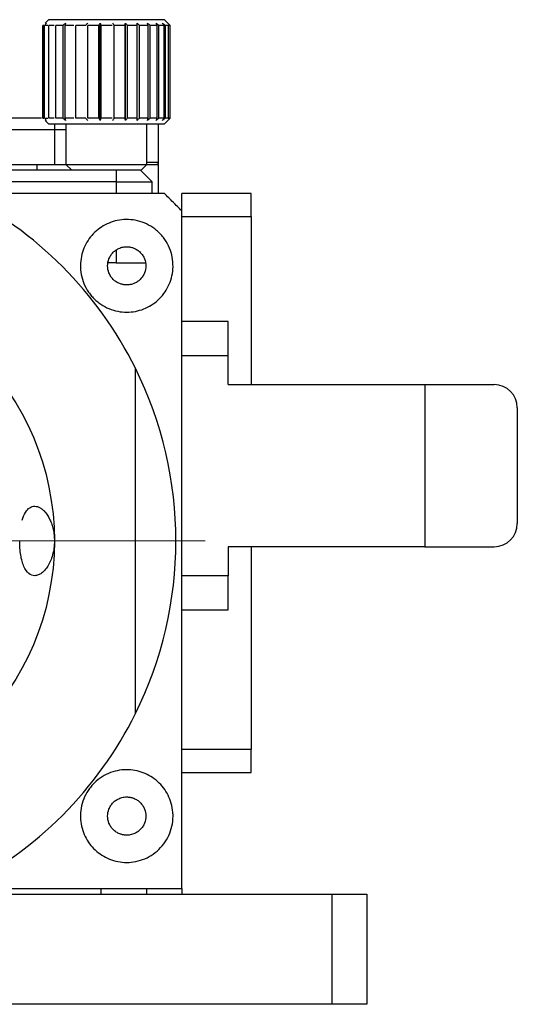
# Model space of a CAD drawing. Header units: inches. Extents: x 2.7 to 30.9, y 2.6 to 27.9.
# Tile 6 of 20: x 21.3 to 23, y 2.6 to 6. Entities that reach past the tile are written whole.
import ezdxf

# ---------------------------------------------------------------- set-up
doc = ezdxf.new("R2010")
doc.units = ezdxf.units.IN
doc.header["$MEASUREMENT"] = 0

# ---------------------------------------------------------------- blocks, each defined once
blk = doc.blocks.new('SW_CENTERMARKSYMBOL_9')
at = {"color": 0, "linetype": 'Continuous', "lineweight": 18}
for p, q in [((0, 0.2), (0, 1.4189)), ((0, 0), (0, 0.1)), ((-0.2, 0), (-1.4189, 0)), ((0, 0), (-0.1, 0)), ((0, 0), (0, -0.1)), ((0, 0), (0.1, 0)), ((0.2, 0), (1.4189, 0)), ((0, -0.2), (0, -1.4189))]:
    blk.add_line(p, q, dxfattribs=at)

msp = doc.modelspace()

# ---------------------------------------------------------------- linework, layer by layer
at = {"color": 7, "linetype": 'Continuous', "lineweight": 25}
for p, q in [((21.4281, 5.9614), (21.4242, 5.9614)), ((21.4242, 5.9614), (21.4242, 5.6464)), ((21.4242, 5.6464), (21.4242, 5.9614)), ((21.4413, 5.9614), (21.4297, 5.9614)), ((21.4297, 5.6464), (21.4297, 5.9614)), ((21.4319, 5.9692), (21.432, 5.9693)), ((21.4438, 5.9811), (21.432, 5.9693)), ((21.4366, 5.9693), (21.432, 5.9651)), ((21.8375, 5.9811), (21.4438, 5.9811)), ((21.4632, 5.9614), (21.4445, 5.9614)), ((21.4445, 5.6464), (21.4445, 5.9614)), ((21.4929, 5.9614), (21.4679, 5.9614)), ((21.4679, 5.6464), (21.4679, 5.9614)), ((21.4929, 5.6464), (21.4929, 5.9614)), ((21.5291, 5.9614), (21.4988, 5.9614)), ((21.4988, 5.9614), (21.4988, 5.6464)), ((21.5359, 5.6464), (21.5359, 5.9614)), ((21.5701, 5.9614), (21.5359, 5.9614)), ((21.5776, 5.6464), (21.5776, 5.9614)), ((21.6142, 5.9614), (21.5776, 5.9614)), ((21.6142, 5.6464), (21.6142, 5.9614)), ((21.6189, 5.6385), (21.6189, 5.9693)), ((21.6595, 5.9614), (21.622, 5.9614)), ((21.622, 5.9614), (21.622, 5.6464)), ((21.7039, 5.9614), (21.6673, 5.9614)), ((21.6673, 5.6438), (21.6673, 5.9614)), ((21.7039, 5.6464), (21.7039, 5.9614)), ((21.7052, 5.6385), (21.7052, 5.9693)), ((21.7456, 5.9614), (21.7114, 5.9614)), ((21.7114, 5.9614), (21.7114, 5.6464)), ((21.7456, 5.6464), (21.7456, 5.9614)), ((21.7827, 5.9614), (21.7524, 5.9614)), ((21.7524, 5.9614), (21.7524, 5.6464)), ((21.7827, 5.6464), (21.7827, 5.9614)), ((21.8136, 5.9614), (21.7885, 5.9614)), ((21.7885, 5.9614), (21.7885, 5.6464)), ((21.8136, 5.6464), (21.8136, 5.9614)), ((21.8369, 5.9614), (21.8182, 5.9614)), ((21.8182, 5.9614), (21.8182, 5.6464)), ((21.8369, 5.6464), (21.8369, 5.9614)), ((21.8574, 5.9612), (21.8375, 5.9811)), ((21.8516, 5.9614), (21.8401, 5.9614)), ((21.8401, 5.9614), (21.8401, 5.6464)), ((21.8516, 5.6438), (21.8516, 5.9614)), ((21.8572, 5.9614), (21.8533, 5.9614)), ((21.8572, 5.6464), (21.8572, 5.9614)), ((21.4201, 5.6464), (19.6919, 5.6464)), ((21.4242, 5.6464), (21.4281, 5.6464)), ((21.4297, 5.6464), (21.4413, 5.6464)), ((21.432, 5.6385), (21.4319, 5.6387)), ((21.432, 5.6427), (21.4366, 5.6385)), ((21.432, 5.6385), (21.4438, 5.6268)), ((21.4438, 5.6268), (21.7724, 5.6268)), ((21.4632, 5.6464), (21.4445, 5.6464)), ((21.4929, 5.6464), (21.4679, 5.6464)), ((21.5291, 5.6464), (21.4988, 5.6464)), ((21.5029, 5.6268), (21.5029, 5.489)), ((21.5701, 5.6464), (21.5359, 5.6464)), ((21.6142, 5.6464), (21.5776, 5.6464)), ((21.6595, 5.6464), (21.622, 5.6464)), ((21.7039, 5.6464), (21.6673, 5.6464)), ((21.7456, 5.6464), (21.7114, 5.6464)), ((21.7827, 5.6464), (21.7524, 5.6464)), ((21.7724, 5.6268), (21.8375, 5.6268)), ((21.7785, 5.489), (21.7785, 5.6268)), ((21.8136, 5.6464), (21.7885, 5.6464)), ((21.8178, 5.4968), (21.8178, 5.6268)), ((21.8369, 5.6464), (21.8182, 5.6464)), ((21.8375, 5.6268), (21.8574, 5.6466)), ((21.8516, 5.6464), (21.8401, 5.6464)), ((21.8572, 5.6464), (21.8533, 5.6464)), ((21.4635, 5.6071), (19.6525, 5.6071)), ((21.4635, 5.6071), (21.4635, 5.489)), ((21.5029, 5.6071), (21.4635, 5.6071)), ((20.873, 5.489), (21.4045, 5.489)), ((21.4045, 5.489), (21.5029, 5.489)), ((21.5029, 5.489), (21.5226, 5.4693)), ((21.5029, 5.489), (21.7785, 5.489)), ((21.7588, 5.4693), (21.7785, 5.489)), ((21.7785, 5.489), (21.8178, 5.489)), ((21.8178, 5.3905), (21.8178, 5.489)), ((21.6741, 5.4693), (19.4419, 5.4693)), ((21.6741, 5.4693), (21.6741, 5.4299)), ((21.7568, 5.4693), (21.6741, 5.4693)), ((21.7962, 5.4299), (21.7568, 5.4693)), ((21.7568, 5.4693), (21.7588, 5.4693)), ((21.6741, 5.4299), (19.4419, 5.4299)), ((21.6741, 5.4299), (21.7962, 5.4299)), ((21.7962, 5.3905), (21.7962, 5.4299)), ((21.8966, 5.3315), (21.8966, 5.3905)), ((22.1328, 5.3905), (21.8966, 5.3905)), ((22.1328, 5.3118), (22.1328, 5.3905)), ((21.8966, 5.3118), (22.1328, 5.3118)), ((22.1328, 5.3118), (22.1328, 4.7409)), ((21.6741, 5.1543), (21.6465, 5.1543)), ((21.6741, 5.1543), (21.7746, 5.1543)), ((22.0541, 4.9555), (21.8966, 4.9555)), ((22.0541, 4.8394), (22.0541, 4.9555)), ((21.8966, 4.8394), (22.0541, 4.8394)), ((22.0541, 4.7409), (22.0541, 4.8394)), ((21.7391, 3.6225), (21.7391, 4.7964)), ((22.0541, 4.7409), (22.7234, 4.7409)), ((22.7234, 4.7409), (22.7234, 4.1897)), ((22.7234, 4.7409), (22.9596, 4.7409)), ((23.0383, 4.6622), (23.0383, 4.2685)), ((22.0541, 4.1897), (22.0541, 4.0913)), ((22.7234, 4.1897), (22.0541, 4.1897)), ((22.1328, 4.1897), (22.1328, 3.5008)), ((22.7234, 4.1897), (22.9596, 4.1897)), ((22.0541, 4.0913), (21.8966, 4.0913)), ((22.0541, 3.9752), (22.0541, 4.0913)), ((21.8966, 3.9752), (22.0541, 3.9752)), ((22.1328, 3.5008), (21.8966, 3.5008)), ((22.1328, 3.422), (22.1328, 3.5008)), ((21.8966, 3.422), (22.1328, 3.422)), ((21.621, 3.0283), (21.621, 3.0086)), ((21.7785, 3.0086), (21.7785, 3.0283)), ((21.8966, 3.0283), (21.8966, 3.0086)), ((18.7076, 3.0086), (22.4084, 3.0086)), ((22.4084, 2.6346), (22.4084, 3.0086)), ((22.4084, 3.0086), (22.5265, 3.0086)), ((22.5265, 3.0086), (22.5265, 2.6346)), ((22.4084, 2.6346), (18.7076, 2.6346)), ((22.5265, 2.6346), (22.4084, 2.6346))]:
    msp.add_line(p, q, dxfattribs=at)
at = {"color": 8, "linetype": 'Continuous', "lineweight": 25}
for p, q in [((21.4635, 5.6268), (21.4635, 5.6071)), ((21.4045, 5.4693), (21.4045, 5.489)), ((21.7785, 5.4968), (21.8178, 5.4968)), ((21.6741, 5.4299), (21.6741, 5.3905)), ((21.6741, 5.1989), (21.6741, 5.1543))]:
    msp.add_line(p, q, dxfattribs=at)
at = {"color": 7, "linetype": 'Continuous', "lineweight": 25}
msp.add_circle((20.558, 4.2094), 0.9055, dxfattribs=at)
for centre, radius, start, end in [((21.81, 5.4968), 0.00787, 270, 0), ((20.558, 4.2094), 1.3189, 26.4244, 63.5756), ((20.558, 4.2094), 1.3189, 333.5756, 26.4244), ((22.9596, 4.6622), 0.0787, 0, 90), ((22.9596, 4.2685), 0.0787, 270, 0), ((20.558, 4.2094), 1.3189, 296.4244, 333.5756)]:
    msp.add_arc(centre, radius, start, end, dxfattribs=at)
for points in [[(21.4929, 5.9614), (21.4957, 5.964), (21.4984, 5.9667), (21.5011, 5.9693)], [(21.5011, 5.9693), (21.5003, 5.9667), (21.4996, 5.964), (21.4988, 5.9614)], [(21.5761, 5.9693), (21.5741, 5.9667), (21.572, 5.964), (21.57, 5.9614)], [(21.6142, 5.9614), (21.6158, 5.964), (21.6174, 5.9667), (21.6189, 5.9693)], [(21.6189, 5.9693), (21.62, 5.9667), (21.621, 5.964), (21.622, 5.9614)], [(21.6671, 5.9614), (21.6656, 5.964), (21.664, 5.9667), (21.6624, 5.9693)], [(21.7039, 5.9614), (21.7043, 5.964), (21.7048, 5.9667), (21.7052, 5.9693)], [(21.7052, 5.9693), (21.7073, 5.9667), (21.7093, 5.964), (21.7114, 5.9614)], [(21.7456, 5.9614), (21.7454, 5.964), (21.7452, 5.9667), (21.745, 5.9693)], [(21.745, 5.9693), (21.7475, 5.9667), (21.7499, 5.964), (21.7524, 5.9614)], [(21.7827, 5.9614), (21.7819, 5.964), (21.7811, 5.9667), (21.7803, 5.9693)], [(21.7803, 5.9693), (21.7831, 5.9667), (21.7858, 5.964), (21.7885, 5.9614)], [(21.8136, 5.9614), (21.8122, 5.964), (21.8109, 5.9667), (21.8095, 5.9693)], [(21.8095, 5.9693), (21.8124, 5.9667), (21.8153, 5.964), (21.8182, 5.9614)], [(21.8369, 5.9614), (21.835, 5.964), (21.8332, 5.9667), (21.8313, 5.9693)], [(21.8313, 5.9693), (21.8342, 5.9667), (21.8372, 5.964), (21.8401, 5.9614)], [(21.5011, 5.6385), (21.4984, 5.6412), (21.4957, 5.6438), (21.4929, 5.6464)], [(21.4988, 5.6464), (21.4996, 5.6438), (21.5003, 5.6412), (21.5011, 5.6385)], [(21.57, 5.6464), (21.572, 5.6438), (21.5741, 5.6412), (21.5761, 5.6385)], [(21.6189, 5.6385), (21.6174, 5.6412), (21.6158, 5.6438), (21.6142, 5.6464)], [(21.622, 5.6464), (21.621, 5.6438), (21.62, 5.6412), (21.6189, 5.6385)], [(21.6624, 5.6385), (21.664, 5.6412), (21.6656, 5.6438), (21.6671, 5.6464)], [(21.7052, 5.6385), (21.7048, 5.6412), (21.7043, 5.6438), (21.7039, 5.6464)], [(21.7114, 5.6464), (21.7093, 5.6438), (21.7073, 5.6412), (21.7052, 5.6385)], [(21.7524, 5.6464), (21.7499, 5.6438), (21.7475, 5.6412), (21.745, 5.6385)], [(21.745, 5.6385), (21.7452, 5.6412), (21.7454, 5.6438), (21.7456, 5.6464)], [(21.7885, 5.6464), (21.7858, 5.6438), (21.7831, 5.6412), (21.7803, 5.6385)], [(21.7803, 5.6385), (21.7811, 5.6412), (21.7819, 5.6438), (21.7827, 5.6464)], [(21.8182, 5.6464), (21.8153, 5.6438), (21.8124, 5.6412), (21.8095, 5.6385)], [(21.8095, 5.6385), (21.8109, 5.6412), (21.8122, 5.6438), (21.8136, 5.6464)], [(21.8401, 5.6464), (21.8372, 5.6438), (21.8342, 5.6412), (21.8313, 5.6385)], [(21.8313, 5.6385), (21.8332, 5.6412), (21.835, 5.6438), (21.8369, 5.6464)]]:
    msp.add_open_spline(points, degree=3, dxfattribs=at)
for points, knots in [([(21.8375, 5.3905), (21.7246, 5.3905), (21.6109, 5.3905), (21.3805, 5.3905), (21.2639, 5.3905), (21.1449, 5.3905)], [0, 0, 0, 0, 0.5, 0.5, 1, 1, 1, 1]), ([(21.8966, 5.3315), (21.8867, 5.3413), (21.8671, 5.361), (21.8474, 5.3807), (21.8375, 5.3905)], [0, 0, 0, 0, 0.500509, 1, 1, 1, 1]), ([(21.8966, 3.0283), (21.8966, 3.1209), (21.8966, 3.2139), (21.8966, 3.4011), (21.8966, 3.4954), (21.8966, 3.6857), (21.8966, 3.7817), (21.8966, 3.976), (21.8966, 4.0743), (21.8966, 4.2238), (21.8966, 4.2741), (21.8966, 4.3738), (21.8966, 4.4234), (21.8966, 4.571), (21.8966, 4.6681), (21.8966, 4.8604), (21.8966, 4.9556), (21.8966, 5.1445), (21.8966, 5.2382), (21.8966, 5.3315)], [0, 0, 0, 0, 0.125, 0.125, 0.25, 0.25, 0.375, 0.375, 0.5, 0.5, 0.5625, 0.5625, 0.625, 0.625, 0.75, 0.75, 0.875, 0.875, 1, 1, 1, 1]), ([(21.7096, 4.987), (21.6995, 4.987), (21.6894, 4.988), (21.6692, 4.9919), (21.659, 4.9949), (21.6394, 5.0031), (21.63, 5.0081), (21.6165, 5.0173), (21.612, 5.0207), (21.6036, 5.0279), (21.5955, 5.0354), (21.5883, 5.0438), (21.5816, 5.0526), (21.5783, 5.0572), (21.5696, 5.0714), (21.5649, 5.0813), (21.5576, 5.1019), (21.555, 5.1124), (21.5521, 5.1333), (21.5518, 5.1439), (21.553, 5.1643), (21.5546, 5.1743), (21.5596, 5.1937), (21.563, 5.203), (21.5714, 5.2206), (21.5763, 5.229), (21.5877, 5.2447), (21.594, 5.2519), (21.6079, 5.2651), (21.6155, 5.2711), (21.6318, 5.2817), (21.6403, 5.2863), (21.6583, 5.2937), (21.6677, 5.2966), (21.6874, 5.3007), (21.6975, 5.3018), (21.7182, 5.3021), (21.7285, 5.3012), (21.7491, 5.2973), (21.7595, 5.2942), (21.7794, 5.286), (21.7889, 5.2809), (21.8026, 5.2717), (21.807, 5.2683), (21.8155, 5.2611), (21.8236, 5.2535), (21.8308, 5.2451), (21.8376, 5.2363), (21.8408, 5.2317), (21.8496, 5.2175), (21.8543, 5.2075), (21.8616, 5.1868), (21.8642, 5.1762), (21.8671, 5.155), (21.8674, 5.1442), (21.866, 5.1233), (21.8643, 5.1132), (21.8589, 5.0935), (21.8553, 5.084), (21.8466, 5.0662), (21.8414, 5.0578), (21.8296, 5.0421), (21.8231, 5.0349), (21.8089, 5.0219), (21.8012, 5.016), (21.7848, 5.0058), (21.7762, 5.0015), (21.7494, 4.9909), (21.7298, 4.987), (21.7096, 4.987)], [0, 0, 0, 0, 0.03125, 0.03125, 0.0625, 0.0625, 0.09375, 0.09375, 0.109375, 0.109375, 0.125, 0.140625, 0.140625, 0.15625, 0.15625, 0.1875, 0.1875, 0.21875, 0.21875, 0.25, 0.25, 0.28125, 0.28125, 0.3125, 0.3125, 0.34375, 0.34375, 0.375, 0.375, 0.40625, 0.40625, 0.4375, 0.4375, 0.46875, 0.46875, 0.5, 0.5, 0.53125, 0.53125, 0.5625, 0.5625, 0.59375, 0.59375, 0.609375, 0.609375, 0.625, 0.640625, 0.640625, 0.65625, 0.65625, 0.6875, 0.6875, 0.71875, 0.71875, 0.75, 0.75, 0.78125, 0.78125, 0.8125, 0.8125, 0.84375, 0.84375, 0.875, 0.875, 0.90625, 0.90625, 0.9375, 0.9375, 1, 1, 1, 1]), ([(21.7096, 5.0795), (21.7079, 5.0795), (21.7047, 5.0796), (21.6998, 5.0802), (21.695, 5.0811), (21.6903, 5.0824), (21.683, 5.0849), (21.6736, 5.0898), (21.6633, 5.0982), (21.6549, 5.1085), (21.647, 5.1237), (21.643, 5.1445), (21.647, 5.1652), (21.6549, 5.1804), (21.6633, 5.1907), (21.6736, 5.1992), (21.684, 5.2045), (21.6934, 5.2076), (21.7014, 5.2091), (21.7068, 5.2093), (21.7096, 5.2094)], [0, 0, 0, 0, 0.0241726, 0.0481462, 0.0720585, 0.0960484, 0.1202531, 0.1852537, 0.2503578, 0.3153584, 0.3804625, 0.5000242, 0.619586, 0.6845865, 0.7496906, 0.8146912, 0.8797953, 0.9199483, 0.9598022, 1, 1, 1, 1]), ([(21.7096, 5.2094), (21.7112, 5.2094), (21.7145, 5.2093), (21.7193, 5.2088), (21.7241, 5.2079), (21.7289, 5.2066), (21.7361, 5.204), (21.7455, 5.1992), (21.7558, 5.1907), (21.7643, 5.1804), (21.7721, 5.1653), (21.7761, 5.1445), (21.7721, 5.1237), (21.7643, 5.1086), (21.7558, 5.0982), (21.7455, 5.0898), (21.7352, 5.0844), (21.7258, 5.0814), (21.7177, 5.0798), (21.7123, 5.0796), (21.7096, 5.0795)], [0, 0, 0, 0, 0.024173, 0.048146, 0.072059, 0.096048, 0.120253, 0.185254, 0.250358, 0.315358, 0.380463, 0.500024, 0.619586, 0.684586, 0.749691, 0.814691, 0.879795, 0.919948, 0.959802, 1, 1, 1, 1]), ([(22.0541, 4.8447), (22.0541, 4.8482), (22.0541, 4.8576), (22.0541, 4.872), (22.0541, 4.8873), (22.0541, 4.9044), (22.0541, 4.919), (22.0541, 4.9249), (22.0541, 4.9239), (22.0541, 4.9239)], [0, 0, 0, 0, 0.0836209, 0.2194853, 0.3551833, 0.4910469, 0.7406036, 0.9901622, 1, 1, 1, 1]), ([(21.3539, 4.2797), (21.3569, 4.2902), (21.3605, 4.2991), (21.3692, 4.3135), (21.3741, 4.3188), (21.3849, 4.326), (21.3906, 4.3276), (21.4027, 4.3274), (21.4087, 4.3256), (21.4179, 4.3203), (21.421, 4.3181), (21.427, 4.3129), (21.4299, 4.3099), (21.4384, 4.2998), (21.4438, 4.2913), (21.4506, 4.2766), (21.4527, 4.2714), (21.4564, 4.2603), (21.4581, 4.2543), (21.4607, 4.2421), (21.4618, 4.2358), (21.4631, 4.2228), (21.4635, 4.2161), (21.4635, 4.2094)], [0, 0, 0, 0, 0.125, 0.125, 0.25, 0.25, 0.375, 0.375, 0.5, 0.5, 0.5625, 0.5625, 0.625, 0.625, 0.75, 0.75, 0.8125, 0.8125, 0.875, 0.875, 0.9375, 0.9375, 1, 1, 1, 1]), ([(21.4635, 4.2094), (21.4635, 4.2011), (21.463, 4.193), (21.4609, 4.1772), (21.4593, 4.1693), (21.4553, 4.1548), (21.4529, 4.1479), (21.4475, 4.1352), (21.4445, 4.1294), (21.438, 4.119), (21.4345, 4.1143), (21.4274, 4.1063), (21.4237, 4.1029), (21.4162, 4.0974), (21.4123, 4.0952), (21.4048, 4.0923), (21.401, 4.0915), (21.3898, 4.0911), (21.3828, 4.0935), (21.3699, 4.1041), (21.3643, 4.1121), (21.3573, 4.1283), (21.3552, 4.1342), (21.3517, 4.1471), (21.3502, 4.1543), (21.3478, 4.1691), (21.3469, 4.1768), (21.3457, 4.1928), (21.3454, 4.2011), (21.3454, 4.2094)], [0, 0, 0, 0, 0.0625, 0.0625, 0.125, 0.125, 0.1875, 0.1875, 0.25, 0.25, 0.3125, 0.3125, 0.375, 0.375, 0.4375, 0.4375, 0.5, 0.5, 0.625, 0.625, 0.75, 0.75, 0.8125, 0.8125, 0.875, 0.875, 0.9375, 0.9375, 1, 1, 1, 1]), ([(21.7096, 3.1169), (21.6992, 3.1169), (21.6892, 3.1179), (21.6697, 3.1217), (21.6602, 3.1245), (21.6418, 3.1319), (21.6332, 3.1363), (21.6169, 3.1467), (21.6093, 3.1526), (21.5951, 3.1658), (21.5888, 3.1729), (21.5773, 3.1883), (21.5723, 3.1966), (21.5594, 3.2231), (21.5541, 3.242), (21.5518, 3.2729), (21.552, 3.2832), (21.5546, 3.3041), (21.557, 3.3147), (21.5639, 3.3352), (21.5684, 3.3451), (21.5769, 3.3594), (21.58, 3.3641), (21.5867, 3.3731), (21.5902, 3.3773), (21.6015, 3.3895), (21.61, 3.3969), (21.6279, 3.4095), (21.6374, 3.4148), (21.6572, 3.4233), (21.6672, 3.4264), (21.6875, 3.4307), (21.6977, 3.4318), (21.7281, 3.4321), (21.7474, 3.4285), (21.7838, 3.4146), (21.8002, 3.4046), (21.8292, 3.3787), (21.8411, 3.3633), (21.8546, 3.3366), (21.8583, 3.3271), (21.8638, 3.3077), (21.8657, 3.2977), (21.867, 3.282), (21.8671, 3.2767), (21.8669, 3.2661), (21.8666, 3.2608), (21.8647, 3.245), (21.8623, 3.2345), (21.8552, 3.2135), (21.8506, 3.2035), (21.8393, 3.1845), (21.8325, 3.1754), (21.8174, 3.1591), (21.8091, 3.1518), (21.7908, 3.139), (21.7812, 3.1337), (21.7613, 3.1253), (21.7509, 3.1221), (21.7303, 3.1179), (21.7199, 3.1169), (21.7096, 3.1169)], [0, 0, 0, 0, 0.03125, 0.03125, 0.0625, 0.0625, 0.09375, 0.09375, 0.125, 0.125, 0.15625, 0.15625, 0.1875, 0.1875, 0.25, 0.25, 0.28125, 0.28125, 0.3125, 0.3125, 0.34375, 0.34375, 0.359375, 0.359375, 0.375, 0.375, 0.40625, 0.40625, 0.4375, 0.4375, 0.46875, 0.46875, 0.5, 0.5, 0.5625, 0.5625, 0.625, 0.625, 0.6875, 0.6875, 0.71875, 0.71875, 0.75, 0.75, 0.765625, 0.765625, 0.78125, 0.78125, 0.8125, 0.8125, 0.84375, 0.84375, 0.875, 0.875, 0.90625, 0.90625, 0.9375, 0.9375, 0.96875, 0.96875, 1, 1, 1, 1]), ([(21.7096, 3.2094), (21.7079, 3.2095), (21.7047, 3.2095), (21.6998, 3.2101), (21.695, 3.211), (21.6903, 3.2123), (21.683, 3.2149), (21.6736, 3.2197), (21.6633, 3.2281), (21.6549, 3.2385), (21.647, 3.2536), (21.643, 3.2744), (21.647, 3.2952), (21.6549, 3.3103), (21.6633, 3.3206), (21.6736, 3.3291), (21.684, 3.3344), (21.6934, 3.3375), (21.7014, 3.3391), (21.7068, 3.3393), (21.7096, 3.3394)], [0, 0, 0, 0, 0.0241726, 0.0481462, 0.0720585, 0.0960484, 0.1202531, 0.1852537, 0.2503578, 0.3153584, 0.3804625, 0.5000242, 0.619586, 0.6845865, 0.7496906, 0.8146912, 0.8797953, 0.9199483, 0.9598022, 1, 1, 1, 1]), ([(21.7096, 3.3394), (21.7112, 3.3393), (21.7145, 3.3392), (21.7193, 3.3387), (21.7241, 3.3378), (21.7289, 3.3365), (21.7361, 3.3339), (21.7455, 3.3291), (21.7558, 3.3206), (21.7643, 3.3103), (21.7721, 3.2952), (21.7761, 3.2744), (21.7721, 3.2536), (21.7643, 3.2385), (21.7558, 3.2282), (21.7455, 3.2197), (21.7352, 3.2144), (21.7258, 3.2113), (21.7177, 3.2097), (21.7123, 3.2095), (21.7096, 3.2094)], [0, 0, 0, 0, 0.024173, 0.048146, 0.072059, 0.096048, 0.120253, 0.185254, 0.250358, 0.315358, 0.380463, 0.500024, 0.619586, 0.684586, 0.749691, 0.814691, 0.879795, 0.919948, 0.959802, 1, 1, 1, 1]), ([(21.1449, 3.0283), (21.2744, 3.0283), (21.401, 3.0283), (21.6509, 3.0283), (21.7742, 3.0283), (21.8966, 3.0283)], [0, 0, 0, 0, 0.5, 0.5, 1, 1, 1, 1])]:
    msp.add_open_spline(points, degree=3, knots=knots, dxfattribs=at)

# ---------------------------------------------------------------- block references
at = {"color": 7, "linetype": 'Continuous', "lineweight": 18}
msp.add_blockref('SW_CENTERMARKSYMBOL_9', (20.558, 4.2094), dxfattribs=at)

doc.saveas('drawing.dxf')
